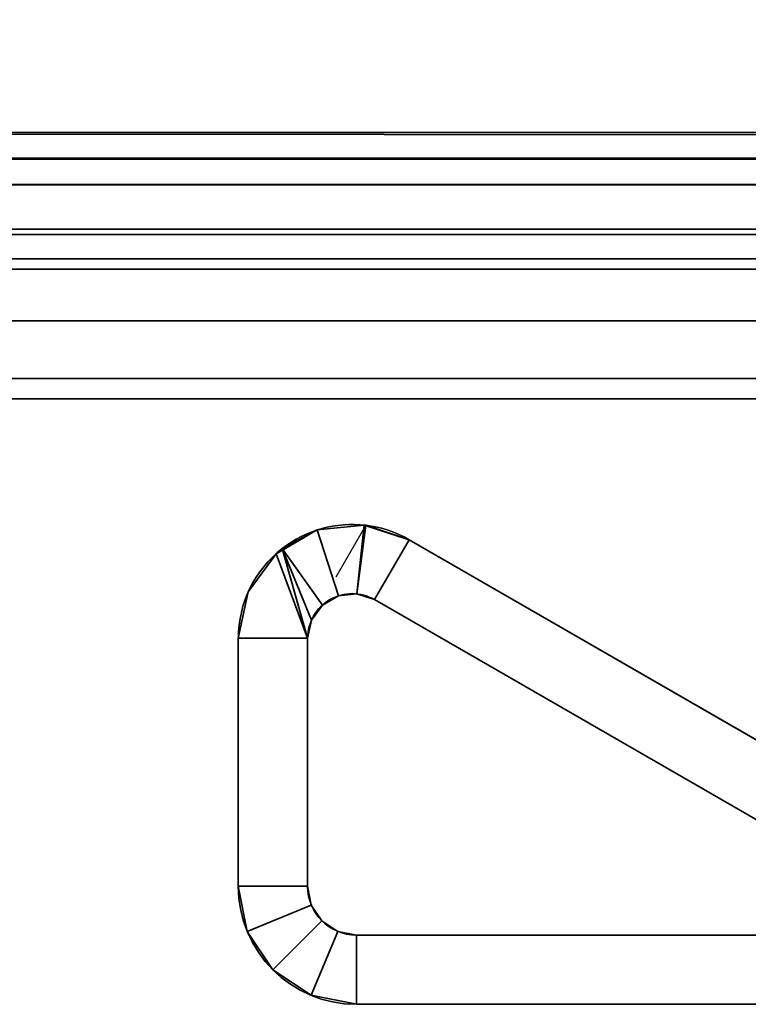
# Model space of a CAD drawing. Header units: millimetres. Extents: x -523 to 5173, y -130 to 66.
# Tile 5 of 256: x -362 to -354, y -63 to -52. Entities that reach past the tile are written whole.
import ezdxf

# ---------------------------------------------------------------- set-up
doc = ezdxf.new("R2010")
doc.units = ezdxf.units.MM
doc.layers.add('151', color=7, linetype='Continuous', true_color=0xffffff)

# ---------------------------------------------------------------- blocks, each defined once
blk = doc.blocks.new('UG_SURFACE_013')
at = {"layer": '151', "color": 252, "linetype": 'Continuous', "lineweight": 35}
for points in [[(-358.925, -57.516, 0.95), (-358.925, -57.516, 408.95), (-358.381, -57.459, 408.95), (-358.381, -57.459, 0.95)], [(-358.925, -57.516, 408.95), (-358.925, -57.516, 816.95), (-358.381, -57.459, 816.95), (-358.381, -57.459, 408.95)], [(-358.925, -57.516, 816.95), (-358.925, -57.516, 1224.95), (-358.381, -57.459, 1224.95), (-358.381, -57.459, 816.95)], [(-358.925, -57.516, 1224.95), (-358.925, -57.516, 1632.95), (-358.381, -57.459, 1632.95), (-358.381, -57.459, 1224.95)], [(-358.925, -57.516, 1632.95), (-358.925, -57.516, 2040.95), (-358.381, -57.459, 2040.95), (-358.381, -57.459, 1632.95)], [(-358.925, -57.516, 0.95), (-358.381, -57.459, 0.95), (-358.464, -58.254, 0.95), (-358.678, -58.277, 0.95)], [(-358.678, -58.277, 2040.95), (-358.464, -58.254, 2040.95), (-358.381, -57.459, 2040.95), (-358.925, -57.516, 2040.95)], [(-358.464, -58.254, 0.95), (-358.381, -57.459, 0.95), (-358.363, -57.461, 0.95)], [(-358.363, -57.461, 2040.95), (-358.381, -57.459, 2040.95), (-358.464, -58.254, 2040.95)], [(-358.363, -57.461, 0.95), (-357.86, -57.628, 0.95), (-358.26, -58.321, 0.95), (-358.464, -58.254, 0.95)], [(-358.464, -58.254, 2040.95), (-358.26, -58.321, 2040.95), (-357.86, -57.628, 2040.95), (-358.363, -57.461, 2040.95)], [(-357.86, -57.628, 1632.95), (-358.381, -57.459, 1632.95), (-358.363, -57.461, 2040.95)], [(-358.381, -57.459, 1632.95), (-358.381, -57.459, 2040.95), (-358.363, -57.461, 2040.95)], [(-358.363, -57.461, 0.95), (-358.381, -57.459, 408.95), (-357.86, -57.628, 408.95)], [(-358.363, -57.461, 0.95), (-358.381, -57.459, 0.95), (-358.381, -57.459, 408.95)], [(-358.381, -57.459, 408.95), (-358.381, -57.459, 816.95), (-357.86, -57.628, 816.95), (-357.86, -57.628, 408.95)], [(-358.381, -57.459, 816.95), (-358.381, -57.459, 1224.95), (-357.86, -57.628, 1224.95), (-357.86, -57.628, 816.95)], [(-358.381, -57.459, 1224.95), (-358.381, -57.459, 1632.95), (-357.86, -57.628, 1632.95), (-357.86, -57.628, 1224.95)], [(-357.86, -57.628, 408.95), (-357.86, -57.628, 0.95), (-358.363, -57.461, 0.95)], [(-358.363, -57.461, 2040.95), (-357.86, -57.628, 2040.95), (-357.86, -57.628, 1632.95)], [(-358.925, -57.516, 1632.95), (-359.399, -57.79, 1632.95), (-359.327, -57.729, 2040.95)], [(-359.327, -57.729, 0.95), (-359.399, -57.79, 408.95), (-358.925, -57.516, 408.95)], [(-359.399, -57.79, 408.95), (-359.399, -57.79, 816.95), (-358.925, -57.516, 816.95), (-358.925, -57.516, 408.95)], [(-359.399, -57.79, 816.95), (-359.399, -57.79, 1224.95), (-358.925, -57.516, 1224.95), (-358.925, -57.516, 816.95)], [(-359.399, -57.79, 1224.95), (-359.399, -57.79, 1632.95), (-358.925, -57.516, 1632.95), (-358.925, -57.516, 1224.95)], [(-358.925, -57.516, 408.95), (-358.925, -57.516, 0.95), (-359.327, -57.729, 0.95)], [(-359.327, -57.729, 2040.95), (-358.925, -57.516, 2040.95), (-358.925, -57.516, 1632.95)], [(-358.678, -58.277, 0.95), (-358.864, -58.384, 0.95), (-359.327, -57.729, 0.95), (-358.925, -57.516, 0.95)], [(-358.864, -58.384, 2040.95), (-358.678, -58.277, 2040.95), (-358.925, -57.516, 2040.95), (-359.327, -57.729, 2040.95)], [(-357.86, -57.628, 0.95), (-353.306, -60.257, 0.95), (-353.706, -60.95, 0.95), (-358.26, -58.321, 0.95)], [(-358.26, -58.321, 2040.95), (-353.706, -60.95, 2040.95), (-353.306, -60.257, 2040.95), (-357.86, -57.628, 2040.95)], [(-353.306, -60.257, 2040.95), (-357.86, -57.628, 1224.95), (-357.86, -57.628, 1632.95)], [(-357.86, -57.628, 1632.95), (-357.86, -57.628, 2040.95), (-353.306, -60.257, 2040.95)], [(-352.857, -60.517, 2040.95), (-352.857, -60.517, 0.95), (-357.86, -57.628, 816.95), (-357.86, -57.628, 1224.95)], [(-352.857, -60.517, 0.95), (-357.86, -57.628, 408.95), (-357.86, -57.628, 816.95)], [(-357.86, -57.628, 408.95), (-352.857, -60.517, 0.95), (-353.306, -60.257, 0.95)], [(-353.306, -60.257, 0.95), (-357.86, -57.628, 0.95), (-357.86, -57.628, 408.95)], [(-353.306, -60.257, 2040.95), (-352.857, -60.517, 2040.95), (-357.86, -57.628, 1224.95)], [(-359.035, -58.768, 0.95), (-359.835, -58.768, 0.95), (-359.721, -58.232, 0.95), (-359.399, -57.79, 0.95)], [(-359.399, -57.79, 2040.95), (-359.721, -58.232, 2040.95), (-359.835, -58.768, 2040.95), (-359.035, -58.768, 2040.95)], [(-359.721, -58.232, 0.95), (-359.721, -58.232, 408.95), (-359.399, -57.79, 408.95), (-359.399, -57.79, 0.95)], [(-359.721, -58.232, 408.95), (-359.721, -58.232, 816.95), (-359.399, -57.79, 816.95), (-359.399, -57.79, 408.95)], [(-359.721, -58.232, 816.95), (-359.721, -58.232, 1224.95), (-359.399, -57.79, 1224.95), (-359.399, -57.79, 816.95)], [(-359.721, -58.232, 1224.95), (-359.721, -58.232, 1632.95), (-359.399, -57.79, 1632.95), (-359.399, -57.79, 1224.95)], [(-359.721, -58.232, 1632.95), (-359.721, -58.232, 2040.95), (-359.399, -57.79, 2040.95), (-359.399, -57.79, 1632.95)], [(-359.399, -57.79, 0.95), (-359.327, -57.729, 0.95), (-359.035, -58.768, 0.95)], [(-359.035, -58.768, 2040.95), (-359.327, -57.729, 2040.95), (-359.399, -57.79, 2040.95)], [(-359.399, -57.79, 1632.95), (-359.399, -57.79, 2040.95), (-359.327, -57.729, 2040.95)], [(-359.327, -57.729, 0.95), (-359.399, -57.79, 0.95), (-359.399, -57.79, 408.95)], [(-359.327, -57.729, 0.95), (-358.864, -58.384, 0.95), (-358.99, -58.558, 0.95)], [(-358.99, -58.558, 0.95), (-359.035, -58.768, 0.95), (-359.327, -57.729, 0.95)], [(-359.327, -57.729, 2040.95), (-359.035, -58.768, 2040.95), (-358.99, -58.558, 2040.95)], [(-358.99, -58.558, 2040.95), (-358.864, -58.384, 2040.95), (-359.327, -57.729, 2040.95)], [(-359.835, -58.768, 0.95), (-359.835, -58.768, 408.95), (-359.721, -58.232, 408.95), (-359.721, -58.232, 0.95)], [(-359.835, -58.768, 408.95), (-359.835, -58.768, 816.95), (-359.721, -58.232, 816.95), (-359.721, -58.232, 408.95)], [(-359.835, -58.768, 816.95), (-359.835, -58.768, 1224.95), (-359.721, -58.232, 1224.95), (-359.721, -58.232, 816.95)], [(-359.835, -58.768, 1224.95), (-359.835, -58.768, 1632.95), (-359.721, -58.232, 1632.95), (-359.721, -58.232, 1224.95)], [(-359.835, -58.768, 1632.95), (-359.835, -58.768, 2040.95), (-359.721, -58.232, 2040.95), (-359.721, -58.232, 1632.95)], [(-358.678, -58.277, 0.95), (-358.678, -58.277, 2040.95), (-358.864, -58.384, 2040.95), (-358.864, -58.384, 0.95)], [(-358.464, -58.254, 0.95), (-358.464, -58.254, 2040.95), (-358.678, -58.277, 2040.95), (-358.678, -58.277, 0.95)], [(-358.26, -58.321, 0.95), (-358.26, -58.321, 2040.95), (-358.464, -58.254, 2040.95), (-358.464, -58.254, 0.95)], [(-358.864, -58.384, 0.95), (-358.864, -58.384, 2040.95), (-358.99, -58.558, 2040.95), (-358.99, -58.558, 0.95)], [(-353.706, -60.95, 2040.95), (-358.26, -58.321, 2040.95), (-358.26, -58.321, 0.95), (-353.706, -60.95, 0.95)], [(-358.99, -58.558, 0.95), (-358.99, -58.558, 2040.95), (-359.035, -58.768, 2040.95), (-359.035, -58.768, 0.95)], [(-359.035, -58.768, 0.95), (-359.035, -61.636, 0.95), (-359.835, -61.636, 0.95), (-359.835, -58.768, 0.95)], [(-359.835, -61.636, 2040.95), (-359.835, -58.768, 1224.95), (-359.835, -58.768, 816.95)], [(-359.835, -61.636, 2040.95), (-359.835, -58.768, 1632.95), (-359.835, -58.768, 1224.95)], [(-359.835, -58.768, 816.95), (-359.835, -58.768, 408.95), (-359.835, -61.636, 2040.95)], [(-359.835, -58.768, 408.95), (-359.835, -61.636, 0.95), (-359.835, -61.636, 2040.95)], [(-359.835, -58.768, 408.95), (-359.835, -58.768, 0.95), (-359.835, -61.636, 0.95)], [(-359.835, -61.636, 2040.95), (-359.835, -58.768, 2040.95), (-359.835, -58.768, 1632.95)], [(-359.835, -58.768, 2040.95), (-359.835, -61.636, 2040.95), (-359.035, -61.636, 2040.95), (-359.035, -58.768, 2040.95)], [(-359.035, -58.768, 2040.95), (-359.035, -61.636, 2040.95), (-359.035, -61.636, 0.95), (-359.035, -58.768, 0.95)], [(-359.731, -62.158, 0.95), (-359.835, -61.636, 0.95), (-359.035, -61.636, 0.95), (-358.992, -61.852, 0.95)], [(-359.731, -62.158, 0.95), (-359.731, -62.158, 2040.95), (-359.835, -61.636, 2040.95), (-359.835, -61.636, 0.95)], [(-358.992, -61.852, 2040.95), (-359.035, -61.636, 2040.95), (-359.835, -61.636, 2040.95), (-359.731, -62.158, 2040.95)], [(-359.035, -61.636, 0.95), (-359.035, -61.636, 2040.95), (-358.992, -61.852, 2040.95), (-358.992, -61.852, 0.95)], [(-359.435, -62.601, 0.95), (-359.731, -62.158, 0.95), (-358.992, -61.852, 0.95), (-358.87, -62.035, 0.95)], [(-358.87, -62.035, 2040.95), (-358.992, -61.852, 2040.95), (-359.731, -62.158, 2040.95), (-359.435, -62.601, 2040.95)], [(-358.992, -61.852, 0.95), (-358.992, -61.852, 2040.95), (-358.87, -62.035, 2040.95), (-358.87, -62.035, 0.95)], [(-358.993, -62.896, 0.95), (-359.435, -62.601, 0.95), (-358.87, -62.035, 0.95), (-358.687, -62.157, 0.95)], [(-358.687, -62.157, 2040.95), (-358.87, -62.035, 2040.95), (-359.435, -62.601, 2040.95), (-358.993, -62.896, 2040.95)], [(-358.87, -62.035, 0.95), (-358.87, -62.035, 2040.95), (-358.687, -62.157, 2040.95), (-358.687, -62.157, 0.95)], [(-359.435, -62.601, 0.95), (-359.435, -62.601, 2040.95), (-359.731, -62.158, 2040.95), (-359.731, -62.158, 0.95)], [(-358.687, -62.157, 0.95), (-358.471, -62.2, 0.95), (-358.471, -63, 0.95), (-358.993, -62.896, 0.95)], [(-358.993, -62.896, 2040.95), (-358.471, -63, 2040.95), (-358.471, -62.2, 2040.95), (-358.687, -62.157, 2040.95)], [(-358.687, -62.157, 0.95), (-358.687, -62.157, 2040.95), (-358.471, -62.2, 2040.95), (-358.471, -62.2, 0.95)], [(-358.471, -63, 0.95), (-358.471, -62.2, 0.95), (-336.837, -62.2, 0.95), (-336.837, -63, 0.95)], [(-358.471, -63, 2040.95), (-336.837, -63, 2040.95), (-336.837, -62.2, 2040.95), (-358.471, -62.2, 2040.95)], [(-177.35, -62.2, 1764.902), (-358.471, -62.2, 2040.95), (-336.837, -62.2, 2039.538)], [(-336.837, -62.2, 2.55), (-358.471, -62.2, 2040.95), (-287.766, -62.2, 1034.23)], [(-287.766, -62.2, 1034.23), (-358.471, -62.2, 2040.95), (-287.769, -62.2, 1106.204)], [(-358.471, -62.2, 2040.95), (-336.837, -62.2, 2040.95), (-336.837, -62.2, 2039.538)], [(-358.471, -62.2, 2040.95), (-177.35, -62.2, 1764.902), (-177.35, -62.2, 1409.902), (-286.227, -62.2, 1110.95)], [(-286.227, -62.2, 1110.95), (-287.769, -62.2, 1106.204), (-358.471, -62.2, 2040.95)], [(-336.837, -62.2, 2.55), (-336.837, -62.2, 0.95), (-358.471, -62.2, 0.95), (-358.471, -62.2, 2040.95)], [(-358.993, -62.896, 0.95), (-358.993, -62.896, 2040.95), (-359.435, -62.601, 2040.95), (-359.435, -62.601, 0.95)], [(-358.471, -63, 0.95), (-358.471, -63, 2040.95), (-358.993, -62.896, 2040.95), (-358.993, -62.896, 0.95)], [(-177.35, -63, 1764.902), (-358.471, -63, 2040.95), (-287.769, -63, 1106.204), (-286.227, -63, 1110.95)], [(-287.769, -63, 1106.204), (-358.471, -63, 2040.95), (-336.837, -63, 2.55)], [(-336.837, -63, 2039.538), (-358.471, -63, 2040.95), (-177.35, -63, 1764.902)], [(-358.471, -63, 2040.95), (-358.471, -63, 0.95), (-336.837, -63, 0.95), (-336.837, -63, 2.55)], [(-336.837, -63, 2039.538), (-336.837, -63, 2040.95), (-358.471, -63, 2040.95)]]:
    blk.add_3dface(points, dxfattribs=at)
blk = doc.blocks.new('UG_SURFACE_055')
at = {"layer": '151', "color": 252, "linetype": 'Continuous', "lineweight": 35}
for points in [[(-386.92, -54.5, 2071.92), (-348.08, -54.5, 2033.08), (-348.08, -54.5, -8), (-386.92, -54.5, -8)], [(-348.08, -56, -8), (-386.92, -56, -8), (-386.92, -54.5, -8), (-348.08, -54.5, -8)], [(-348.08, -54.5, 2033.08), (-386.92, -54.5, 2071.92), (-386.92, -56, 2071.92), (-348.08, -56, 2033.08)], [(-386.92, -56, 2071.92), (-386.92, -56, -8), (-348.08, -56, -8), (-348.08, -56, 2033.08)]]:
    blk.add_3dface(points, dxfattribs=at)
blk = doc.blocks.new('UG_SURFACE_056')
at = {"layer": '151', "color": 252, "linetype": 'Continuous', "lineweight": 35}
for points in [[(-386.92, -54.5, 2071.92), (-348.08, -54.5, 2033.08), (-348.08, -54.5, -8), (-386.92, -54.5, -8)], [(-348.08, -56, -8), (-386.92, -56, -8), (-386.92, -54.5, -8), (-348.08, -54.5, -8)], [(-348.08, -54.5, 2033.08), (-386.92, -54.5, 2071.92), (-386.92, -56, 2071.92), (-348.08, -56, 2033.08)], [(-386.92, -56, 2071.92), (-386.92, -56, -8), (-348.08, -56, -8), (-348.08, -56, 2033.08)]]:
    blk.add_3dface(points, dxfattribs=at)
blk = doc.blocks.new('UG_SURFACE_057')
at = {"layer": '151', "color": 252, "linetype": 'Continuous', "lineweight": 35}
for points in [[(-390, -46, 2075), (-390, -52.92, 2075), (390, -52.92, 2075), (390, -46, 2075)], [(-388.5, -46, 2073.5), (388.5, -46, 2073.5), (388.5, -52.92, 2073.5), (-388.5, -52.92, 2073.5)], [(389.941, -53.521, 2074.941), (-390, -52.92, 2075), (-389.941, -53.521, 2074.941)], [(389.941, -53.521, 2074.941), (390, -52.92, 2075), (-390, -52.92, 2075)], [(-388.47, -53.228, 2073.47), (-388.5, -52.92, 2073.5), (388.5, -52.92, 2073.5)], [(-388.47, -53.228, 2073.47), (388.5, -52.92, 2073.5), (388.47, -53.228, 2073.47)], [(388.47, -53.228, 2073.47), (388.38, -53.525, 2073.38), (-388.38, -53.525, 2073.38), (-388.47, -53.228, 2073.47)], [(-389.941, -53.521, 2074.941), (-389.766, -54.099, 2074.765), (389.766, -54.099, 2074.765), (389.941, -53.521, 2074.941)], [(388.037, -54.037, 2073.037), (-388.037, -54.037, 2073.037), (-388.38, -53.525, 2073.38), (388.38, -53.525, 2073.38)], [(387.525, -54.38, 2072.525), (-387.525, -54.38, 2072.525), (-388.037, -54.037, 2073.037), (388.037, -54.037, 2073.037)], [(389.766, -54.099, 2074.765), (-389.766, -54.099, 2074.765), (-389.098, -55.098, 2074.098), (389.098, -55.098, 2074.098)], [(386.92, -54.5, 2071.92), (-386.92, -54.5, 2071.92), (-387.525, -54.38, 2072.525), (387.525, -54.38, 2072.525)], [(-386.92, -54.5, 2071.92), (386.92, -54.5, 2071.92), (348.08, -54.5, 2033.08), (-348.08, -54.5, 2033.08)], [(-386.92, -54.5, 2071.92), (-348.08, -54.5, 2033.08), (-348.08, -56, 2033.08), (-386.92, -56, 2071.92)], [(389.098, -55.098, 2074.098), (-389.098, -55.098, 2074.098), (-388.099, -55.766, 2073.099), (388.099, -55.766, 2073.099)], [(388.099, -55.766, 2073.099), (-388.099, -55.766, 2073.099), (-386.92, -56, 2071.92), (386.92, -56, 2071.92)], [(-386.92, -56, 2071.92), (-348.08, -56, 2033.08), (348.08, -56, 2033.08), (386.92, -56, 2071.92)]]:
    blk.add_3dface(points, dxfattribs=at)
blk = doc.blocks.new('UG_SURFACE_064')
at = {"layer": '151', "color": 252, "linetype": 'Continuous', "lineweight": 35}
for points in [[(-386.92, -54.5, 2071.92), (-348.08, -54.5, 2033.08), (-348.08, -54.5, -8), (-386.92, -54.5, -8)], [(-348.08, -54.5, 2033.08), (-386.92, -54.5, 2071.92), (-386.92, -56, 2071.92), (-348.08, -56, 2033.08)], [(-348.08, -56, -8), (-386.92, -56, -8), (-386.92, -54.5, -8), (-348.08, -54.5, -8)], [(-386.92, -56, 2071.92), (-386.92, -56, -8), (-348.08, -56, -8), (-348.08, -56, 2033.08)]]:
    blk.add_3dface(points, dxfattribs=at)
blk = doc.blocks.new('UG_SURFACE_065')
at = {"layer": '151', "color": 252, "linetype": 'Continuous', "lineweight": 35}
for points in [[(-386.92, -54.5, 2071.92), (-348.08, -54.5, 2033.08), (-348.08, -54.5, -8), (-386.92, -54.5, -8)], [(-348.08, -56, -8), (-386.92, -56, -8), (-386.92, -54.5, -8), (-348.08, -54.5, -8)], [(-348.08, -54.5, 2033.08), (-386.92, -54.5, 2071.92), (-386.92, -56, 2071.92), (-348.08, -56, 2033.08)], [(-386.92, -56, 2071.92), (-386.92, -56, -8), (-348.08, -56, -8), (-348.08, -56, 2033.08)]]:
    blk.add_3dface(points, dxfattribs=at)
blk = doc.blocks.new('UG_SURFACE_068')
at = {"layer": '151', "color": 252, "linetype": 'Continuous', "lineweight": 35}
for points in [[(-390, -46, 2075), (-390, -52.92, 2075), (390, -52.92, 2075), (390, -46, 2075)], [(-388.5, -46, 2073.5), (388.5, -46, 2073.5), (388.5, -52.92, 2073.5), (-388.5, -52.92, 2073.5)], [(389.941, -53.521, 2074.941), (-390, -52.92, 2075), (-389.941, -53.521, 2074.941)], [(389.941, -53.521, 2074.941), (390, -52.92, 2075), (-390, -52.92, 2075)], [(-388.47, -53.228, 2073.47), (-388.5, -52.92, 2073.5), (388.5, -52.92, 2073.5)], [(-388.47, -53.228, 2073.47), (388.5, -52.92, 2073.5), (388.47, -53.228, 2073.47)], [(388.47, -53.228, 2073.47), (388.38, -53.525, 2073.38), (-388.38, -53.525, 2073.38), (-388.47, -53.228, 2073.47)], [(-389.941, -53.521, 2074.941), (-389.766, -54.099, 2074.765), (389.766, -54.099, 2074.765), (389.941, -53.521, 2074.941)], [(388.037, -54.037, 2073.037), (-388.037, -54.037, 2073.037), (-388.38, -53.525, 2073.38), (388.38, -53.525, 2073.38)], [(387.525, -54.38, 2072.525), (-387.525, -54.38, 2072.525), (-388.037, -54.037, 2073.037), (388.037, -54.037, 2073.037)], [(389.766, -54.099, 2074.765), (-389.766, -54.099, 2074.765), (-389.098, -55.098, 2074.098), (389.098, -55.098, 2074.098)], [(386.92, -54.5, 2071.92), (-386.92, -54.5, 2071.92), (-387.525, -54.38, 2072.525), (387.525, -54.38, 2072.525)], [(-386.92, -54.5, 2071.92), (386.92, -54.5, 2071.92), (348.08, -54.5, 2033.08), (-348.08, -54.5, 2033.08)], [(-386.92, -54.5, 2071.92), (-348.08, -54.5, 2033.08), (-348.08, -56, 2033.08), (-386.92, -56, 2071.92)], [(389.098, -55.098, 2074.098), (-389.098, -55.098, 2074.098), (-388.099, -55.766, 2073.099), (388.099, -55.766, 2073.099)], [(388.099, -55.766, 2073.099), (-388.099, -55.766, 2073.099), (-386.92, -56, 2071.92), (386.92, -56, 2071.92)], [(-386.92, -56, 2071.92), (-348.08, -56, 2033.08), (348.08, -56, 2033.08), (386.92, -56, 2071.92)]]:
    blk.add_3dface(points, dxfattribs=at)

msp = doc.modelspace()

# ---------------------------------------------------------------- linework, layer by layer
at = {"layer": '151', "color": 253, "linetype": 'Continuous', "lineweight": -3}
for p, q in [((390, -52.92, 2075), (-390, -52.92, 2075)), ((390, -52.92, 2075), (-390, -52.92, 2075)), ((388.5, -52.92, 2073.5), (-388.5, -52.92, 2073.5)), ((388.5, -52.92, 2073.5), (-388.5, -52.92, 2073.5)), ((-386.92, -54.5, 2071.92), (-348.08, -54.5, 2033.08)), ((-386.92, -54.5, 2071.92), (-348.08, -54.5, 2033.08)), ((-348.08, -54.5, -8), (-386.92, -54.5, -8)), ((386.92, -54.5, 2071.92), (-386.92, -54.5, 2071.92)), ((-348.08, -54.5, -8), (-386.92, -54.5, -8)), ((-386.92, -54.5, 2071.92), (-348.08, -54.5, 2033.08)), ((386.92, -54.5, 2071.92), (-386.92, -54.5, 2071.92)), ((-386.92, -54.5, 2071.92), (-348.08, -54.5, 2033.08)), ((-386.92, -54.5, 2071.92), (-348.08, -54.5, 2033.08)), ((-386.92, -54.5, 2071.92), (-348.08, -54.5, 2033.08)), ((-348.08, -54.5, -8), (-386.92, -54.5, -8)), ((-348.08, -54.5, -8), (-386.92, -54.5, -8)), ((-386.92, -56, 2071.92), (-348.08, -56, 2033.08)), ((-348.08, -56, -8), (-386.92, -56, -8)), ((386.92, -56, 2071.92), (-386.92, -56, 2071.92)), ((-348.08, -56, -8), (-386.92, -56, -8)), ((-386.92, -56, 2071.92), (-348.08, -56, 2033.08)), ((-386.92, -56, 2071.92), (-348.08, -56, 2033.08)), ((-386.92, -56, 2071.92), (-348.08, -56, 2033.08)), ((-386.92, -56, 2071.92), (-348.08, -56, 2033.08)), ((386.92, -56, 2071.92), (-386.92, -56, 2071.92)), ((-348.08, -56, -8), (-386.92, -56, -8)), ((-348.08, -56, -8), (-386.92, -56, -8)), ((-386.92, -56, 2071.92), (-348.08, -56, 2033.08)), ((-358.363, -57.461, 2040.95), (-358.71, -58.061, 2040.95)), ((-358.363, -57.461, 0.95), (-358.71, -58.061, 0.95)), ((-353.306, -60.257, 2040.95), (-357.86, -57.628, 2040.95)), ((-357.86, -57.628, 0.95), (-357.86, -57.628, 2040.95)), ((-357.86, -57.628, 0.95), (-353.306, -60.257, 0.95)), ((-358.26, -58.321, 0.95), (-353.706, -60.95, 0.95)), ((-358.26, -58.321, 0.95), (-358.26, -58.321, 2040.95)), ((-353.706, -60.95, 2040.95), (-358.26, -58.321, 2040.95)), ((-359.835, -58.768, 0.95), (-359.835, -61.636, 0.95)), ((-359.835, -58.768, 2040.95), (-359.835, -58.768, 0.95)), ((-359.835, -61.636, 2040.95), (-359.835, -58.768, 2040.95)), ((-359.035, -61.636, 2040.95), (-359.035, -58.768, 2040.95)), ((-359.035, -58.768, 0.95), (-359.035, -61.636, 0.95)), ((-359.035, -58.768, 2040.95), (-359.035, -58.768, 0.95)), ((-359.835, -61.636, 0.95), (-359.035, -61.636, 0.95)), ((-359.835, -61.636, 0.95), (-359.835, -61.636, 2040.95)), ((-359.835, -61.636, 2040.95), (-359.035, -61.636, 2040.95)), ((-359.035, -61.636, 0.95), (-359.035, -61.636, 2040.95)), ((-358.471, -62.2, 2040.95), (-358.471, -62.2, 0.95)), ((-358.471, -63, 0.95), (-358.471, -62.2, 0.95)), ((-358.471, -62.2, 2040.95), (-336.837, -62.2, 2040.95)), ((-336.837, -62.2, 0.95), (-358.471, -62.2, 0.95)), ((-358.471, -63, 2040.95), (-358.471, -62.2, 2040.95)), ((-358.471, -63, 2040.95), (-358.471, -63, 0.95)), ((-336.837, -63, 0.95), (-358.471, -63, 0.95)), ((-358.471, -63, 2040.95), (-336.837, -63, 2040.95))]:
    msp.add_line(p, q, dxfattribs=at)
at = {"layer": '151', "color": 253, "linetype": 'Continuous', "lineweight": -3, "extrusion": (0, 0, -1)}
for start, end in [(52.0826, 96.7684), (96.7684, 120), (0, 52.0826)]:
    msp.add_arc((358.518, -58.768, -2040.95), 1.316, start, end, dxfattribs=at)
at = {"layer": '151', "color": 253, "linetype": 'Continuous', "lineweight": -3}
for centre, radius, start, end in [((-358.518, -58.768, 0.95), 1.316, 83.2316, 127.9174), ((-358.518, -58.768, 0.95), 1.316, 60, 83.2316), ((-358.518, -58.768, 0.95), 1.316, 127.9174, 180), ((-358.518, -58.768, 0.95), 0.516, 60, 180), ((-358.471, -61.636, 2040.95), 1.364, 180, 270), ((-358.471, -61.636, 2040.95), 0.564, 180, 270)]:
    msp.add_arc(centre, radius, start, end, dxfattribs=at)
at = {"layer": '151', "color": 253, "linetype": 'Continuous', "lineweight": -3, "extrusion": (2.34304e-59, 0, -1)}
for centre, radius, start, end in [((358.518, -58.768, -2040.95), 0.516, 360, 120), ((358.471, -61.636, -0.95), 1.364, 270, 360), ((358.471, -61.636, -0.95), 0.564, 270, 360)]:
    msp.add_arc(centre, radius, start, end, dxfattribs=at)
at = {"layer": '151', "color": 253, "linetype": 'Continuous', "lineweight": -3}
for points in [[(-359.327, -57.729, 0.95), (-359.23, -58.075, 0.95), (-359.132, -58.422, 0.95), (-359.035, -58.768, 0.95)], [(-359.327, -57.729, 2040.95), (-359.23, -58.075, 2040.95), (-359.132, -58.422, 2040.95), (-359.035, -58.768, 2040.95)]]:
    msp.add_open_spline(points, degree=3, dxfattribs=at)

# ---------------------------------------------------------------- block references
for name in ['UG_SURFACE_055', 'UG_SURFACE_056', 'UG_SURFACE_057', 'UG_SURFACE_064', 'UG_SURFACE_065', 'UG_SURFACE_068', 'UG_SURFACE_013']:
    msp.add_blockref(name, (0, 0), dxfattribs=at)

doc.saveas('drawing.dxf')
